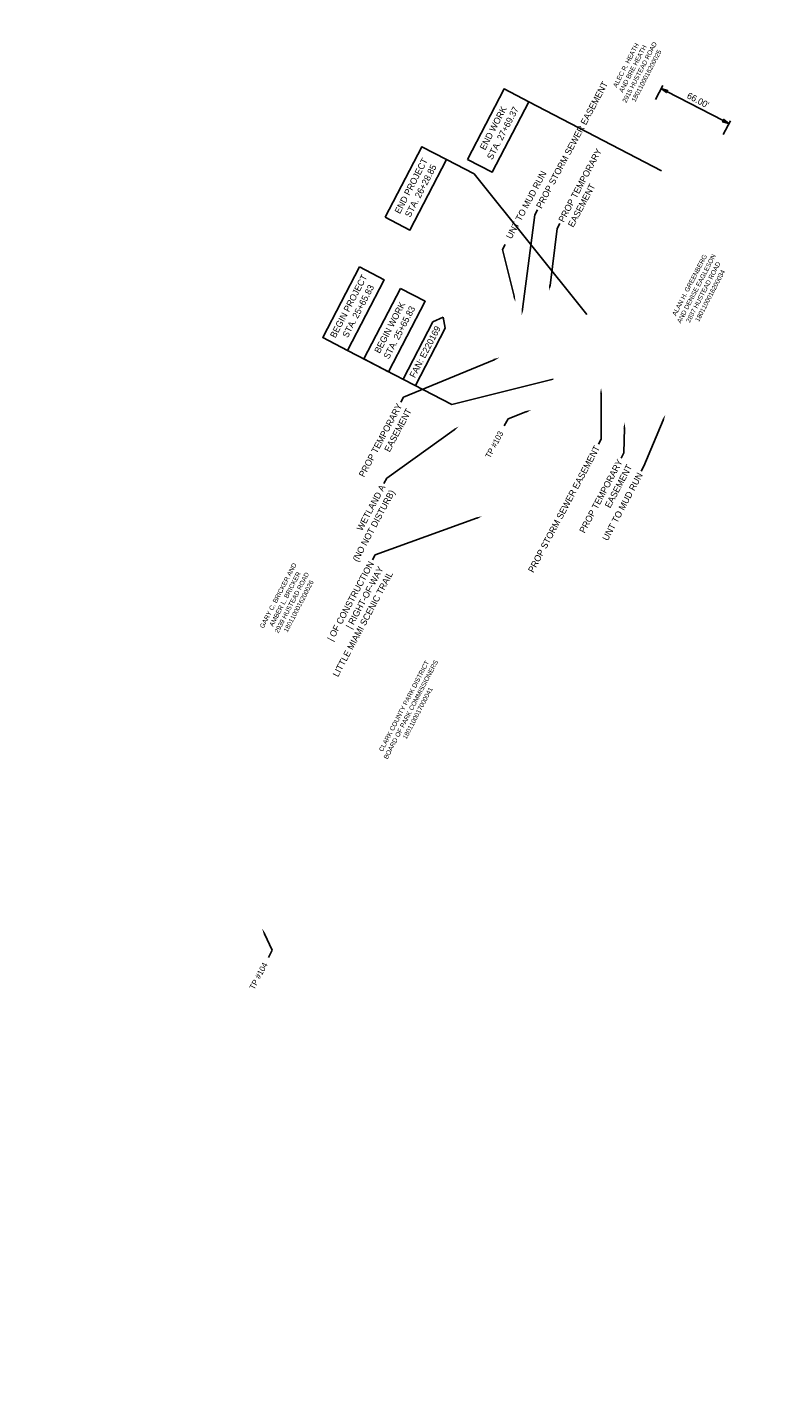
# Model space of a CAD drawing. Header units: feet. Extents: x 1580920 to 1592768, y 668357 to 684432.
# Tile 1 of 3: x 1582888 to 1583544, y 671906 to 673089. Entities that reach past the tile are written whole.
import ezdxf
from ezdxf import colors
from ezdxf.entities.mleader import LeaderData, LeaderLine
from ezdxf.math import Vec2, Vec3

# ---------------------------------------------------------------- set-up
doc = ezdxf.new("R2010")
doc.units = ezdxf.units.FT
doc.header["$MEASUREMENT"] = 0
for name, color, linetype in [('BORDER', 7, 'Continuous'), ('DV_X_Text', 20, 'Continuous'), ('SH_Data', 7, 'Continuous'), ('SHEET_TXT', 9, 'Continuous')]:
    doc.layers.add(name, color=color, linetype=linetype)
doc.styles.add('Slanted-Normal', font='font31.shx', dxfattribs={"height": 0.14})
doc.styles.get("Standard").update_dxf_attribs({"font": 'arial.ttf'})
doc.dimstyles.new('Dec-2  Slanted', dxfattribs={"dimtxt": 0.14, "dimasz": 0.14, "dimexe": 0.07, "dimexo": 0.07, "dimgap": 0.07, "dimtad": 1, "dimzin": 3, "dimdsep": 46, "dimtxsty": 'Slanted-Normal', "dimblk": 'Dim1', "dimcen": 0, "dimclrd": 95, "dimclre": 95, "dimclrt": 7, "dimadec": 1, "dimazin": 3, "dimtfac": 1, "dimtix": 1, "dimtofl": 0, "dimtmove": 1, "dimatfit": 3, "dimldrblk": 'Dim1', "dimfxl": 1, "dimtolj": 1, "dimtzin": 0, "dimlwd": -1, "dimlwe": -1, "dimarcsym": 0})

# ---------------------------------------------------------------- blocks, each defined once
blk = doc.blocks.new('Dim1')
h = blk.add_hatch(color=4)
h.dxf.hatch_style = 1
h.paths.add_polyline_path([(0, 0), (-1, -0.2), (-1, 0.2)])
at = {"color": 4}
blk.add_lwpolyline([(0, 0), (-1, -0.2), (-1, 0.2), (0, 0)], dxfattribs=at)
blk = doc.blocks.new('*D18')
at = {"layer": 'SH_Data', "color": 95, "linetype": 'Continuous', "transparency": 16777216}
for p, q in [((1583432.2, 673026.7), (1583438.4, 673038.6)), ((1583490.7, 673008.3), (1583442.1, 673033.5)), ((1583490.8, 672996.2), (1583497, 673008.2))]:
    blk.add_line(p, q, dxfattribs=at)
at = {"layer": 'SH_Data', "color": 95, "transparency": 16777216, "xscale": 5.600000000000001, "yscale": 5.600000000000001, "zscale": 5.600000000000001}
for p, rotation in [((1583437.1, 673036.1), 152.5485302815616), ((1583495.7, 673005.7), 332.5485302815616)]:
    blk.add_blockref('Dim1', p, dxfattribs=dict(at, rotation=rotation))
at = {"layer": 'SH_Data', "color": 7, "transparency": 16777216, "insert": (1583469, 673025.9), "char_height": 5.6, "attachment_point": 5, "rotation": 332.5485, "style": 'Slanted-Normal'}
blk.add_mtext("\\A1;66.00'", dxfattribs=at)

msp = doc.modelspace()

# ---------------------------------------------------------------- linework, layer by layer
at = {"layer": 'SH_Data'}
for p, q in [((1583213.468, 672784.24), (1583239.37, 672834.102)), ((1583224.12, 672778.707), (1583250.023, 672828.568))]:
    msp.add_line(p, q, dxfattribs=at)
for points, elevation in [([(1583437.332, 672964.883), (1583322.303, 673024.64)], 1020.597), ([(1583275.064, 672962.218), (1583372.552, 672840.184)], -1021.521)]:
    msp.add_lwpolyline(points, dxfattribs=dict(at, elevation=elevation))
for points in [[(1583198.061, 672924.614), (1583229.809, 672985.728), (1583251.2, 672974.615), (1583219.452, 672913.502)], [(1583175.657, 672881.488), (1583143.909, 672820.375), (1583165.301, 672809.263), (1583197.049, 672870.376)]]:
    msp.add_lwpolyline(points, close=True, dxfattribs=at)
for points in [[(1583251.2, 672974.615), (1583275.064, 672962.218)], [(1583239.37, 672834.102), (1583248.164, 672838.01)], [(1583250.023, 672828.568), (1583248.164, 672838.01)], [(1583165.301, 672809.263), (1583255.766, 672762.267)], [(1583343.503, 672784.266), (1583255.766, 672762.267)]]:
    msp.add_lwpolyline(points, dxfattribs=at)
at = {"layer": 'SH_Data', "elevation": 1021.521}
msp.add_lwpolyline([(1583211.285, 672862.98), (1583179.537, 672801.867), (1583200.929, 672790.754), (1583232.677, 672851.867)], close=True, dxfattribs=at)

# ---------------------------------------------------------------- texts
at = {"layer": 'DV_X_Text', "char_height": 4, "attachment_point": 1, "rotation": 62.592936}
for s, insert in [('\\pxqc;ALEC R. HEATH \\PAND BRE HEATH\\P2915 HUSTEAD ROAD\\P1801100016200025', (1583350.456, 672952.486, 1021.521)), ('\\pxqc;ALAN H. GREENBERG \\PAND DENISE EAGLESON\\P2837 HUSTEAD ROAD\\P1801100016200034', (1583405.562, 672761.986)), ('\\pxqc;GARY C. BRICKER AND \\PAMBER L. BRICKER\\P2939 HUSTEAD ROAD\\P1801100016200026', (1583049.161, 672492.968)), ('\\pxqc;CLARK COUNTY PARK DISTRICT \\PBOARD OF PARK COMMISSIONERS\\P1801100017000041', (1583158.18, 672397.235, -1022.383))]:
    msp.add_mtext_dynamic_manual_height_columns(s, width=235.9952, gutter_width=10, heights=[0], dxfattribs=dict(at, insert=insert))
at = {"layer": 'SH_Data', "char_height": 5.6, "width": 86.56662, "attachment_point": 5, "rotation": 62.54853, "style": 'Slanted-Normal'}
for s, insert in [('END PROJECT\\PSTA. 26+28.85', (1583224.63, 672949.615)), ('BEGIN PROJECT\\PSTA. 25+65.83', (1583170.479, 672845.376)), ('BEGIN WORK\\PSTA. 25+65.83', (1583206.107, 672826.867, 1021.521)), ('FAN: E220169', (1583232.56, 672807.972))]:
    msp.add_mtext(s, dxfattribs=dict(at, insert=insert))

# ---------------------------------------------------------------- dimensions: what is measured, and where the dimension line sits
at = {"layer": 'SH_Data'}
dim = msp.add_aligned_dim(p1=(1583489.517, 672993.753), p2=(1583430.948, 673024.179), distance=-13.437, dimstyle='Dec-2  Slanted', override={"dimpost": "'"}, dxfattribs=at)
dim.commit()
dim.dimension.update_dxf_attribs({"geometry": '*D18', "text_midpoint": (1583469.009, 673025.86)})

# ---------------------------------------------------------------- leaders
at = {"layer": 'SHEET_TXT'}
ml = msp.add_multileader_mtext('Standard', dxfattribs=at)
ml.set_content('PROP TEMPORARY \\PEASEMENT', color=256, style='Slanted-Normal')
ml.set_leader_properties()
ml.build(insert=Vec2(0, 0))
ml.multileader.update_dxf_attribs({"dogleg_length": 0.125, "arrow_head_size": 5, "scale": 40})
ctx = ml.context
ctx.base_point, ctx.scale, ctx.char_height, ctx.arrow_head_size, ctx.plane_origin, ctx.plane_x_axis, ctx.plane_y_axis = Vec3(1583349.226, 672919.255), 40, 5.6, 5, Vec3(1584454.176, 672801.72), Vec3(0.46947156, 0.88294759), Vec3(-0.88294759, 0.46947156)
notes = []
notes.append((ctx, [(1, (1, 1, 0), (1583346.879, 672914.84), (0.46947156, 0.88294759), 5, [(0, [(1583340.145, 672860.572)], 0, [])])]))
ctx.mtext.insert, ctx.mtext.text_direction, ctx.mtext.rotation, ctx.mtext.width, ctx.mtext.flow_direction = Vec3(1583347.693, 672922.336), Vec3(0.46947156, 0.88294759), 1.08210414, 120.5575, 5
ml = msp.add_multileader_mtext('Standard', dxfattribs=at)
ml.set_content('PROP STORM SEWER EASEMENT  ', color=256, style='Slanted-Normal')
ml.set_leader_properties()
ml.build(insert=Vec2(0, 0))
ml.multileader.update_dxf_attribs({"dogleg_length": 0.125, "arrow_head_size": 5, "scale": 40})
ctx = ml.context
ctx.base_point, ctx.scale, ctx.char_height, ctx.arrow_head_size, ctx.plane_origin, ctx.plane_x_axis, ctx.plane_y_axis = Vec3(1583329.976, 672931.125), 40, 5.6, 5, Vec3(1584435.388, 672803.85), Vec3(0.46947156, 0.88294759), Vec3(-0.88294759, 0.46947156)
notes.append((ctx, [(1, (1, 1, 0), (1583327.628, 672926.71), (0.46947156, 0.88294759), 5, [(0, [(1583316.357, 672839.959)], 0, [])])]))
ctx.mtext.insert, ctx.mtext.text_direction, ctx.mtext.rotation, ctx.mtext.width, ctx.mtext.defined_height, ctx.mtext.flow_direction = Vec3(1583328.442, 672934.205), Vec3(0.46947156, 0.88294759), 1.08210414, 72.99236, 15.004, 5
ml = msp.add_multileader_mtext('Standard', dxfattribs=at)
ml.set_content('PROP TEMPORARY \\PEASEMENT', color=256, style='Slanted-Normal')
ml.set_leader_properties()
ml.build(insert=Vec2(0, 0))
ml.multileader.update_dxf_attribs({"dogleg_length": 0.125, "arrow_head_size": 5, "scale": 40})
ctx = ml.context
ctx.base_point, ctx.scale, ctx.char_height, ctx.arrow_head_size, ctx.plane_origin, ctx.plane_x_axis, ctx.plane_y_axis = Vec3(1583175.234, 672696.387), 40, 5.6, 5, Vec3(1584358.601, 672834.791), Vec3(0.46947156, 0.88294759), Vec3(-0.88294759, 0.46947156)
ctx.text_align_type = 2
notes.append((ctx, [(0, (1, 1, 0), (1583213.741, 672768.809), (-0.46947156, -0.88294759), 5, [(0, [(1583296.907, 672803.031)], 0, [])])]))
ctx.mtext.insert, ctx.mtext.text_direction, ctx.mtext.rotation, ctx.mtext.width, ctx.mtext.alignment, ctx.mtext.flow_direction = Vec3(1583207.983, 672763.943), Vec3(0.46947156, 0.88294759), 1.08210414, 120.5575, 3, 5
ml = msp.add_multileader_mtext('Standard', dxfattribs=at)
ml.set_content('PROP STORM SEWER EASEMENT  ', color=256, style='Slanted-Normal')
ml.set_leader_properties()
ml.build(insert=Vec2(0, 0))
ml.multileader.update_dxf_attribs({"dogleg_length": 0.125, "arrow_head_size": 5, "scale": 40})
ctx = ml.context
ctx.base_point, ctx.scale, ctx.char_height, ctx.arrow_head_size, ctx.plane_origin, ctx.plane_x_axis, ctx.plane_y_axis = Vec3(1583342.517, 672652.464), 40, 5.6, 5, Vec3(1584459.279, 672566.043), Vec3(0.46947156, 0.88294759), Vec3(-0.88294759, 0.46947156)
ctx.text_align_type = 2
notes.append((ctx, [(0, (1, 1, 0), (1583384.989, 672732.341), (-0.46947156, -0.88294759), 5, [(0, [(1583384.997, 672776.629)], 0, [])])]))
ctx.mtext.insert, ctx.mtext.text_direction, ctx.mtext.rotation, ctx.mtext.width, ctx.mtext.alignment, ctx.mtext.flow_direction = Vec3(1583379.23, 672727.475), Vec3(0.46947156, 0.88294759), 1.08210414, 120.5575, 3, 5
ml = msp.add_multileader_mtext('Standard', dxfattribs=at)
ml.set_content('PROP TEMPORARY \\PEASEMENT', color=256, style='Slanted-Normal')
ml.set_leader_properties()
ml.build(insert=Vec2(0, 0))
ml.multileader.update_dxf_attribs({"dogleg_length": 0.125, "arrow_head_size": 5, "scale": 40})
ctx = ml.context
ctx.base_point, ctx.scale, ctx.char_height, ctx.arrow_head_size, ctx.plane_origin, ctx.plane_x_axis, ctx.plane_y_axis = Vec3(1583366.247, 672647.903), 40, 5.6, 5, Vec3(1584479.044, 672554.026), Vec3(0.46947156, 0.88294759), Vec3(-0.88294759, 0.46947156)
ctx.text_align_type = 2
notes.append((ctx, [(0, (1, 1, 0), (1583404.754, 672720.324), (-0.46947156, -0.88294759), 5, [(0, [(1583405.287, 672746.722)], 0, [])])]))
ctx.mtext.insert, ctx.mtext.text_direction, ctx.mtext.rotation, ctx.mtext.width, ctx.mtext.alignment, ctx.mtext.flow_direction = Vec3(1583398.995, 672715.458), Vec3(0.46947156, 0.88294759), 1.08210414, 120.5575, 3, 5
ml = msp.add_multileader_mtext('Standard', dxfattribs=at)
ml.set_content('UNT TO MUD RUN', color=256, style='Slanted-Normal')
ml.set_leader_properties(color=256, linetype='ByLayer', lineweight=-1)
ml.build(insert=Vec2(0, 0))
ml.multileader.update_dxf_attribs({"dogleg_length": 0.125, "arrow_head_size": 5, "scale": 40})
ctx = ml.context
ctx.base_point, ctx.scale, ctx.char_height, ctx.arrow_head_size, ctx.plane_origin, ctx.plane_x_axis, ctx.plane_y_axis = Vec3(1583385.268, 672639.427), 40, 5.6, 5, Vec3(1584558.328, 672828.294), Vec3(0.46947156, 0.88294759), Vec3(-0.88294759, 0.46947156)
ctx.text_align_type = 2
notes.append((ctx, [(0, (1, 1, 0), (1583422.189, 672708.865), (-0.46947156, -0.88294759), 5, [(0, [(1583440.612, 672753.388)], 0, [])])]))
ctx.mtext.insert, ctx.mtext.text_direction, ctx.mtext.rotation, ctx.mtext.width, ctx.mtext.alignment, ctx.mtext.flow_direction = Vec3(1583416.43, 672703.999), Vec3(0.46947156, 0.88294759), 1.08210414, 120.5575, 3, 5
ml = msp.add_multileader_mtext('Standard', dxfattribs=at)
ml.set_content('TP #103', color=256, style='Slanted-Normal')
ml.set_leader_properties()
ml.build(insert=Vec2(0, 0))
ml.multileader.update_dxf_attribs({"text_left_attachment_type": 2, "text_right_attachment_type": 2, "dogleg_length": 0.25, "arrow_head_size": 5, "scale": 40})
ctx = ml.context
ctx.base_point, ctx.scale, ctx.char_height, ctx.arrow_head_size, ctx.plane_origin, ctx.plane_x_axis, ctx.plane_y_axis = Vec3(1583285.663, 672714.679, 1021.033), 40, 5, 5, Vec3(1583862.017, 672596.217, 1021.033), Vec3(0.46947156, 0.88294759), Vec3(-0.88294759, 0.46947156)
ctx.left_attachment, ctx.right_attachment = 2, 2
notes.append((ctx, [(0, (1, 1, 0), (1583304.462, 672750.034, 1021.033), (-0.46947156, -0.88294759), 6.993, [(0, [(1583324.57, 672757.685, 1021.033)], 0, [])])]))
ctx.mtext.insert, ctx.mtext.text_direction, ctx.mtext.rotation, ctx.mtext.flow_direction = Vec3(1583284.395, 672717.619, 1021.033), Vec3(0.46947156, 0.88294759), 1.08210414, 5
ml = msp.add_multileader_mtext('Standard', dxfattribs=at)
ml.set_content('WETLAND A\\P(NO NOT DISTURB)', color=256, style='Slanted-Normal')
ml.set_leader_properties(color=256, linetype='ByLayer', lineweight=-1)
ml.build(insert=Vec2(0, 0))
ml.multileader.update_dxf_attribs({"dogleg_length": 0.125, "arrow_head_size": 5, "scale": 40})
ctx = ml.context
ctx.base_point, ctx.scale, ctx.char_height, ctx.arrow_head_size, ctx.plane_origin, ctx.plane_x_axis, ctx.plane_y_axis = Vec3(1583160.325, 672625.136), 40, 5.6, 5, Vec3(1584384.476, 672822.451), Vec3(0.46947156, 0.88294759), Vec3(-0.88294759, 0.46947156)
ctx.text_align_type = 2
notes.append((ctx, [(0, (1, 1, 0), (1583199.27, 672698.381), (-0.46947156, -0.88294759), 5, [(0, [(1583261.74, 672743.372)], 0, [])])]))
ctx.mtext.insert, ctx.mtext.text_direction, ctx.mtext.rotation, ctx.mtext.width, ctx.mtext.alignment, ctx.mtext.flow_direction = Vec3(1583193.511, 672693.515), Vec3(0.46947156, 0.88294759), 1.08210414, 120.5575, 3, 5
ml = msp.add_multileader_mtext('Standard', dxfattribs=at)
ml.set_content('| OF CONSTRUCTION\\P| RIGHT-OF-WAY\\PLITTLE MIAMI SCENIC TRAIL', color=256, style='Slanted-Normal')
ml.set_leader_properties()
ml.build(insert=Vec2(0, 0))
ml.multileader.update_dxf_attribs({"dogleg_length": 0.125, "arrow_head_size": 5, "scale": 40})
ctx = ml.context
ctx.base_point, ctx.scale, ctx.char_height, ctx.arrow_head_size, ctx.plane_origin, ctx.plane_x_axis, ctx.plane_y_axis = Vec3(1583132.075, 672524.365), 40, 5.6, 5, Vec3(1584283.567, 672507.898), Vec3(0.46947156, 0.88294759), Vec3(-0.88294759, 0.46947156)
ctx.text_align_type = 2
notes.append((ctx, [(0, (1, 1, 0), (1583189.319, 672632.026), (-0.46947156, -0.88294759), 5, [(0, [(1583281.788, 672665.467)], 0, [])])]))
ctx.mtext.insert, ctx.mtext.text_direction, ctx.mtext.rotation, ctx.mtext.width, ctx.mtext.alignment, ctx.mtext.flow_direction = Vec3(1583183.56, 672627.16), Vec3(0.46947156, 0.88294759), 1.08210414, 120.5575, 3, 5
ml = msp.add_multileader_mtext('Standard', dxfattribs=at)
ml.set_content('TP #104', color=256, style='Slanted-Normal')
ml.set_leader_properties()
ml.build(insert=Vec2(0, 0))
ml.multileader.update_dxf_attribs({"text_left_attachment_type": 2, "text_right_attachment_type": 2, "dogleg_length": 0.25, "arrow_head_size": 5, "scale": 40})
ctx = ml.context
ctx.base_point, ctx.scale, ctx.char_height, ctx.arrow_head_size, ctx.plane_origin, ctx.plane_x_axis, ctx.plane_y_axis = Vec3(1583081.336, 672254.291), 40, 5, 5, Vec3(1583628.845, 672146.769), Vec3(0.46947156, 0.88294759), Vec3(-0.88294759, 0.46947156)
ctx.left_attachment, ctx.right_attachment = 2, 2
notes.append((ctx, [(0, (1, 1, 0), (1583100.06, 672289.505), (-0.46947156, -0.88294759), 6.993, [(0, [(1583091.398, 672308.237)], 0, [])])]))
ctx.mtext.insert, ctx.mtext.text_direction, ctx.mtext.rotation, ctx.mtext.flow_direction = Vec3(1583080.068, 672257.231), Vec3(0.46947156, 0.88294759), 1.08210414, 5
for ctx, leaders in notes:
    for number, flags, end, landing, length, lines in leaders:
        leader = LeaderData()
        leader.index, (leader.has_last_leader_line, leader.has_dogleg_vector, leader.attachment_direction) = number, flags
        leader.last_leader_point, leader.dogleg_vector, leader.dogleg_length = Vec3(end), Vec3(landing), length
        for number, points, colour, breaks in lines:
            line = LeaderLine()
            line.index, line.vertices, line.color, line.breaks = number, Vec3.list(points), colors.encode_raw_color(colour), breaks
            leader.lines.append(line)
        ctx.leaders.append(leader)

# ---------------------------------------------------------------- next in the draw order: wipeouts: each hides what was drawn before it
msp.add_wipeout([(1583269.164, 672974.639), (1583300.912, 673035.753), (1583322.303, 673024.64), (1583290.555, 672963.527)]).translate(0, 0, 1020.597).dxf.layer = 'BORDER'

# ---------------------------------------------------------------- next in the draw order: linework, layer by layer
at = {"layer": 'SH_Data', "elevation": 1020.597}
msp.add_lwpolyline([(1583269.164, 672974.639), (1583300.912, 673035.753), (1583322.303, 673024.64), (1583290.555, 672963.527)], close=True, dxfattribs=at)

# ---------------------------------------------------------------- next in the draw order: texts
at = {"layer": 'SH_Data', "insert": (1583295.733, 672999.64, 1020.597), "char_height": 5.6, "width": 86.56662, "attachment_point": 5, "rotation": 62.54853, "style": 'Slanted-Normal'}
msp.add_mtext('END WORK\\PSTA. 27+69.37', dxfattribs=at)

# ---------------------------------------------------------------- next in the draw order: leaders
at = {"layer": 'SHEET_TXT'}
ml = msp.add_multileader_mtext('Standard', dxfattribs=at)
ml.set_content('UNT TO MUD RUN', color=256, style='Slanted-Normal')
ml.set_leader_properties(color=256, linetype='ByLayer', lineweight=-1)
ml.build(insert=Vec2(0, 0))
ml.multileader.update_dxf_attribs({"dogleg_length": 0.125, "arrow_head_size": 5, "scale": 40})
ctx = ml.context
ctx.base_point, ctx.scale, ctx.char_height, ctx.arrow_head_size, ctx.plane_origin, ctx.plane_x_axis, ctx.plane_y_axis = Vec3(1583301.859, 672900.942), 40, 5.6, 5, Vec3(1584424.964, 672918.646), Vec3(0.46947156, 0.88294759), Vec3(-0.88294759, 0.46947156)
ctx.text_align_type = 2
notes = []
notes.append((ctx, [(1, (1, 1, 0), (1583299.512, 672896.527), (0.46947156, 0.88294759), 5, [(0, [(1583310.805, 672851.226)], 0, [])])]))
ctx.mtext.insert, ctx.mtext.text_direction, ctx.mtext.rotation, ctx.mtext.width, ctx.mtext.alignment, ctx.mtext.flow_direction = Vec3(1583333.022, 672965.515), Vec3(0.46947156, 0.88294759), 1.08210414, 120.5575, 3, 5
for ctx, leaders in notes:
    for number, flags, end, landing, length, lines in leaders:
        leader = LeaderData()
        leader.index, (leader.has_last_leader_line, leader.has_dogleg_vector, leader.attachment_direction) = number, flags
        leader.last_leader_point, leader.dogleg_vector, leader.dogleg_length = Vec3(end), Vec3(landing), length
        for number, points, colour, breaks in lines:
            line = LeaderLine()
            line.index, line.vertices, line.color, line.breaks = number, Vec3.list(points), colors.encode_raw_color(colour), breaks
            leader.lines.append(line)
        ctx.leaders.append(leader)

doc.saveas('drawing.dxf')
